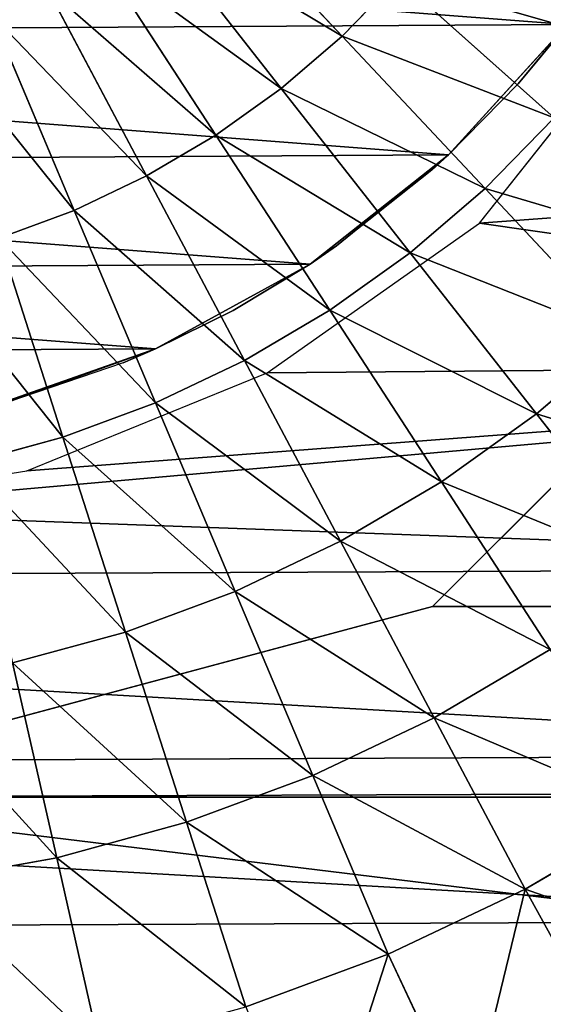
# Model space of a CAD drawing. Extents: x 0 to 602, y -131 to 3.
# Tile 58 of 167: x 261.464 to 262.2, y -9.344 to -7.96. Entities that reach past the tile are written whole.
import ezdxf

# ---------------------------------------------------------------- set-up
doc = ezdxf.new("R2010")
doc.units = 0
doc.header["$LTSCALE"] = 25.4
doc.layers.get('0').update_dxf_attribs({"color": 13, "linetype": 'CONTINUOUS'})

# ---------------------------------------------------------------- blocks, each defined once
blk = doc.blocks.new('PICASSO-LED-8131_STL')
at = {"color": 0}
for p, q in [((122.9354, 342.6709, 57.9276), (122.6675, 343.6709, 57.9276)), ((122.6675, 343.6709, 57.1276), (122.9354, 342.6709, 57.1276)), ((122.9354, 342.6709, 57.9276), (122.6675, 343.6709, 57.9276)), ((122.6675, 343.6709, 57.1276), (122.9354, 342.6709, 57.1276)), ((123.069, 343.6013, 57.9121), (123.1263, 343.2411, 57.9121)), ((122.5487, 343.3852, 59.832), (122.5823, 343.1991, 59.832)), ((122.5487, 343.3852, 59.832), (122.5823, 343.1991, 59.832)), ((123.1368, 343.3246, 60.0594), (123.1734, 343.1906, 60.0594)), ((123.1368, 343.3246, 60.0594), (123.1734, 343.1906, 60.0594)), ((123.2156, 343.2941, 51.9121), (123.2974, 343.0602, 51.9121)), ((123.2156, 343.2941, 51.9121), (123.2974, 343.0602, 51.9121)), ((123.4922, 343.1747, 60.1466), (123.7672, 343.2908, 60.2157)), ((123.4922, 343.1747, 60.1466), (123.7672, 343.2908, 60.2157)), ((123.1734, 343.1906, 60.0594), (123.453, 343.2805, 60.1466)), ((123.1734, 343.1906, 60.0594), (123.453, 343.2805, 60.1466)), ((123.453, 343.2805, 60.1466), (123.4922, 343.1747, 60.1466)), ((123.453, 343.2805, 60.1466), (123.4922, 343.1747, 60.1466)), ((122.8561, 343.2611, 59.9544), (122.5823, 343.1991, 59.832)), ((122.8561, 343.2611, 59.9544), (122.5823, 343.1991, 59.832)), ((122.8561, 343.2611, 59.9544), (122.8995, 343.1026, 59.9544)), ((122.8561, 343.2611, 59.9544), (122.8995, 343.1026, 59.9544)), ((123.278, 343.1059, 57.8121), (123.2226, 343.2679, 57.8121)), ((123.2226, 343.2679, 57.8121), (123.2974, 343.0602, 51.9121)), ((123.2226, 343.2679, 57.8121), (123.2974, 343.0602, 51.9121)), ((123.1263, 343.2411, 57.9121), (123.2637, 342.9032, 57.9121)), ((123.5407, 343.0728, 60.1466), (123.8043, 343.2127, 60.2157)), ((123.5407, 343.0728, 60.1466), (123.8043, 343.2127, 60.2157)), ((122.5823, 343.1991, 59.832), (122.3162, 343.1389, 59.6926)), ((122.5823, 343.1991, 59.832), (122.3162, 343.1389, 59.6926)), ((122.5823, 343.1991, 59.832), (122.6321, 343.0167, 59.832)), ((122.5823, 343.1991, 59.832), (122.6321, 343.0167, 59.832)), ((123.1734, 343.1906, 60.0594), (122.8995, 343.1026, 59.9544)), ((123.1734, 343.1906, 60.0594), (122.8995, 343.1026, 59.9544)), ((123.1734, 343.1906, 60.0594), (123.2217, 343.0605, 60.0594)), ((123.1734, 343.1906, 60.0594), (123.2217, 343.0605, 60.0594)), ((123.2217, 343.0605, 60.0594), (123.4922, 343.1747, 60.1466)), ((123.2217, 343.0605, 60.0594), (123.4922, 343.1747, 60.1466)), ((123.4922, 343.1747, 60.1466), (123.5407, 343.0728, 60.1466)), ((123.4922, 343.1747, 60.1466), (123.5407, 343.0728, 60.1466)), ((123.598, 342.9755, 60.1466), (123.8482, 343.1382, 60.2157)), ((123.598, 342.9755, 60.1466), (123.8482, 343.1382, 60.2157)), ((122.8995, 343.1026, 59.9544), (122.6321, 343.0167, 59.832)), ((122.8995, 343.1026, 59.9544), (122.6321, 343.0167, 59.832)), ((122.8995, 343.1026, 59.9544), (122.9566, 342.9485, 59.9544)), ((122.8995, 343.1026, 59.9544), (122.9566, 342.9485, 59.9544)), ((123.2974, 343.0602, 57.8121), (123.278, 343.1059, 57.8121)), ((123.278, 343.1059, 57.8121), (123.2974, 343.0602, 51.9121)), ((123.278, 343.1059, 57.8121), (123.2974, 343.0602, 51.9121)), ((123.2813, 342.9351, 60.0594), (123.5407, 343.0728, 60.1466)), ((123.2813, 342.9351, 60.0594), (123.5407, 343.0728, 60.1466)), ((123.5407, 343.0728, 60.1466), (123.598, 342.9755, 60.1466)), ((123.5407, 343.0728, 60.1466), (123.598, 342.9755, 60.1466)), ((123.6636, 342.8837, 60.1466), (123.8985, 343.0679, 60.2157)), ((123.6636, 342.8837, 60.1466), (123.8985, 343.0679, 60.2157)), ((123.2217, 343.0605, 60.0594), (122.9566, 342.9485, 59.9544)), ((123.2217, 343.0605, 60.0594), (122.9566, 342.9485, 59.9544)), ((123.2217, 343.0605, 60.0594), (123.2813, 342.9351, 60.0594)), ((123.2217, 343.0605, 60.0594), (123.2813, 342.9351, 60.0594)), ((123.2974, 343.0602, 57.8121), (123.2974, 343.0602, 51.9121)), ((123.2974, 343.0602, 51.9121), (123.3515, 342.9511, 57.8121)), ((123.3515, 342.9511, 57.8121), (123.2974, 343.0602, 57.8121)), ((123.2974, 343.0602, 51.9121), (123.3515, 342.9511, 57.8121)), ((123.2974, 343.0602, 51.9121), (123.4166, 342.843, 51.9121)), ((123.2974, 343.0602, 57.8121), (123.2974, 343.0602, 51.9121)), ((123.2974, 343.0602, 51.9121), (123.4166, 342.843, 51.9121)), ((122.6321, 343.0167, 59.832), (122.3725, 342.9332, 59.6926)), ((122.6321, 343.0167, 59.832), (122.3725, 342.9332, 59.6926)), ((122.6321, 343.0167, 59.832), (122.6979, 342.8393, 59.832)), ((122.6321, 343.0167, 59.832), (122.6979, 342.8393, 59.832)), ((123.7371, 342.7981, 60.1466), (123.9548, 343.0023, 60.2157)), ((123.7371, 342.7981, 60.1466), (123.9548, 343.0023, 60.2157)), ((123.3518, 342.8155, 60.0594), (123.598, 342.9755, 60.1466)), ((123.3518, 342.8155, 60.0594), (123.598, 342.9755, 60.1466)), ((123.598, 342.9755, 60.1466), (123.6636, 342.8837, 60.1466)), ((123.598, 342.9755, 60.1466), (123.6636, 342.8837, 60.1466)), ((122.9566, 342.9485, 59.9544), (122.6979, 342.8393, 59.832)), ((122.9566, 342.9485, 59.9544), (122.6979, 342.8393, 59.832)), ((122.9566, 342.9485, 59.9544), (123.0271, 342.8002, 59.9544)), ((122.9566, 342.9485, 59.9544), (123.0271, 342.8002, 59.9544)), ((123.4166, 342.843, 51.9121), (123.3515, 342.9511, 57.8121)), ((123.4166, 342.843, 51.9121), (123.3515, 342.9511, 57.8121)), ((123.4166, 342.843, 57.8121), (123.3515, 342.9511, 57.8121)), ((122.3725, 342.9332, 59.6926), (122.4466, 342.7332, 59.6926)), ((122.3725, 342.9332, 59.6926), (122.4466, 342.7332, 59.6926)), ((123.2813, 342.9351, 60.0594), (123.0271, 342.8002, 59.9544)), ((123.2813, 342.9351, 60.0594), (123.0271, 342.8002, 59.9544)), ((123.2813, 342.9351, 60.0594), (123.3518, 342.8155, 60.0594)), ((123.2813, 342.9351, 60.0594), (123.3518, 342.8155, 60.0594)), ((123.2637, 342.9032, 57.9121), (123.4741, 342.6052, 57.9121)), ((123.4325, 342.7025, 60.0594), (123.6636, 342.8837, 60.1466)), ((123.4325, 342.7025, 60.0594), (123.6636, 342.8837, 60.1466)), ((123.6636, 342.8837, 60.1466), (123.7371, 342.7981, 60.1466)), ((123.6636, 342.8837, 60.1466), (123.7371, 342.7981, 60.1466)), ((122.1266, 342.8363, 59.5367), (122.4466, 342.7332, 59.6926)), ((122.1266, 342.8363, 59.5367), (122.4466, 342.7332, 59.6926)), ((122.6979, 342.8393, 59.832), (122.4466, 342.7332, 59.6926)), ((122.6979, 342.8393, 59.832), (122.4466, 342.7332, 59.6926)), ((122.6979, 342.8393, 59.832), (122.7791, 342.6685, 59.832)), ((122.6979, 342.8393, 59.832), (122.7791, 342.6685, 59.832)), ((123.4421, 342.8058, 57.8121), (123.4166, 342.843, 51.9121)), ((123.4166, 342.843, 51.9121), (123.57, 342.6485, 51.9121)), ((123.4166, 342.843, 51.9121), (123.4166, 342.843, 57.8121)), ((123.4166, 342.843, 51.9121), (123.4166, 342.843, 57.8121)), ((123.4421, 342.8058, 57.8121), (123.4166, 342.843, 51.9121)), ((123.4421, 342.8058, 57.8121), (123.4166, 342.843, 57.8121)), ((123.4166, 342.843, 51.9121), (123.57, 342.6485, 51.9121)), ((123.3518, 342.8155, 60.0594), (123.1105, 342.6586, 59.9544)), ((123.3518, 342.8155, 60.0594), (123.1105, 342.6586, 59.9544)), ((123.3518, 342.8155, 60.0594), (123.4325, 342.7025, 60.0594)), ((123.3518, 342.8155, 60.0594), (123.4325, 342.7025, 60.0594)), ((123.5487, 342.6718, 57.8121), (123.4421, 342.8058, 57.8121)), ((123.4421, 342.8058, 57.8121), (123.57, 342.6485, 51.9121)), ((123.4421, 342.8058, 57.8121), (123.57, 342.6485, 51.9121)), ((123.0271, 342.8002, 59.9544), (122.7791, 342.6685, 59.832)), ((123.0271, 342.8002, 59.9544), (122.7791, 342.6685, 59.832)), ((123.0271, 342.8002, 59.9544), (123.1105, 342.6586, 59.9544)), ((123.0271, 342.8002, 59.9544), (123.1105, 342.6586, 59.9544)), ((123.5229, 342.5972, 60.0594), (123.7371, 342.7981, 60.1466)), ((123.5229, 342.5972, 60.0594), (123.7371, 342.7981, 60.1466)), ((123.7371, 342.7981, 60.1466), (123.8179, 342.7193, 60.1466)), ((123.7371, 342.7981, 60.1466), (123.8179, 342.7193, 60.1466)), ((122.2078, 342.6209, 59.5367), (122.4466, 342.7332, 59.6926)), ((122.2078, 342.6209, 59.5367), (122.4466, 342.7332, 59.6926)), ((122.4466, 342.7332, 59.6926), (122.5382, 342.5406, 59.6926)), ((122.4466, 342.7332, 59.6926), (122.5382, 342.5406, 59.6926)), ((123.6223, 342.5002, 60.0594), (123.8179, 342.7193, 60.1466)), ((123.6223, 342.5002, 60.0594), (123.8179, 342.7193, 60.1466)), ((123.4325, 342.7025, 60.0594), (123.2061, 342.525, 59.9544)), ((123.4325, 342.7025, 60.0594), (123.2061, 342.525, 59.9544)), ((123.4325, 342.7025, 60.0594), (123.5229, 342.5972, 60.0594)), ((123.4325, 342.7025, 60.0594), (123.5229, 342.5972, 60.0594)), ((122.7791, 342.6685, 59.832), (122.5382, 342.5406, 59.6926)), ((122.7791, 342.6685, 59.832), (122.5382, 342.5406, 59.6926)), ((122.7791, 342.6685, 59.832), (122.8751, 342.5056, 59.832)), ((122.7791, 342.6685, 59.832), (122.8751, 342.5056, 59.832)), ((123.6675, 341.9389, 57.9276), (122.9354, 342.6709, 57.9276)), ((122.9354, 342.6709, 57.1276), (123.6675, 341.9389, 57.1276)), ((122.9354, 342.6709, 57.9276), (122.9354, 342.6709, 57.1276)), ((122.9354, 342.6709, 57.9276), (122.9354, 342.6709, 57.1276)), ((123.6675, 341.9389, 57.9276), (122.9354, 342.6709, 57.9276)), ((122.9354, 342.6709, 57.1276), (123.6675, 341.9389, 57.1276)), ((123.57, 342.6485, 57.8121), (123.5487, 342.6718, 57.8121)), ((123.5487, 342.6718, 57.8121), (123.57, 342.6485, 51.9121)), ((123.5487, 342.6718, 57.8121), (123.57, 342.6485, 51.9121)), ((123.1105, 342.6586, 59.9544), (122.8751, 342.5056, 59.832)), ((123.1105, 342.6586, 59.9544), (122.8751, 342.5056, 59.832)), ((123.1105, 342.6586, 59.9544), (123.2061, 342.525, 59.9544)), ((123.1105, 342.6586, 59.9544), (123.2061, 342.525, 59.9544)), ((123.57, 342.6485, 57.8121), (123.57, 342.6485, 51.9121)), ((123.57, 342.6485, 51.9121), (123.6699, 342.5508, 57.8121)), ((123.6699, 342.5508, 57.8121), (123.57, 342.6485, 57.8121)), ((123.57, 342.6485, 51.9121), (123.6699, 342.5508, 57.8121)), ((123.57, 342.6485, 51.9121), (123.7532, 342.4818, 51.9121)), ((123.57, 342.6485, 57.8121), (123.57, 342.6485, 51.9121)), ((123.57, 342.6485, 51.9121), (123.7532, 342.4818, 51.9121)), ((122.2078, 342.6209, 59.5367), (122.5382, 342.5406, 59.6926)), ((122.2078, 342.6209, 59.5367), (122.5382, 342.5406, 59.6926)), ((123.5229, 342.5972, 60.0594), (123.3131, 342.4003, 59.9544)), ((123.5229, 342.5972, 60.0594), (123.3131, 342.4003, 59.9544)), ((123.4741, 342.6052, 57.9121), (123.9016, 342.2661, 57.9121)), ((123.5229, 342.5972, 60.0594), (123.6223, 342.5002, 60.0594)), ((123.5229, 342.5972, 60.0594), (123.6223, 342.5002, 60.0594)), ((122.3072, 342.4134, 59.5367), (122.5382, 342.5406, 59.6926)), ((122.3072, 342.4134, 59.5367), (122.5382, 342.5406, 59.6926)), ((122.5382, 342.5406, 59.6926), (122.6464, 342.3568, 59.6926)), ((122.5382, 342.5406, 59.6926), (122.6464, 342.3568, 59.6926)), ((123.7532, 342.4818, 51.9121), (123.6699, 342.5508, 57.8121)), ((123.7532, 342.4818, 51.9121), (123.6699, 342.5508, 57.8121)), ((123.7532, 342.4818, 57.8121), (123.6699, 342.5508, 57.8121)), ((123.2061, 342.525, 59.9544), (122.9851, 342.3517, 59.832)), ((123.2061, 342.525, 59.9544), (122.9851, 342.3517, 59.832)), ((123.2061, 342.525, 59.9544), (123.3131, 342.4003, 59.9544)), ((123.2061, 342.525, 59.9544), (123.3131, 342.4003, 59.9544))]:
    blk.add_line(p, q, dxfattribs=at)
mesh = blk.add_polyface(dxfattribs=at)
corners = [(109.6675, 236.1709, 57.9276), (122.6675, 263.6709, 57.9276), (109.6675, 371.1709, 57.9276), (122.9354, 262.6709, 57.9276), (134.6675, 236.1709, 57.9276), (123.6675, 261.9389, 57.9276), (124.6675, 261.6709, 57.9276), (125.6675, 261.9389, 57.9276), (126.3995, 262.6709, 57.9276), (126.6675, 263.6709, 57.9276), (126.6675, 343.6709, 57.9276), (122.9354, 344.6709, 57.9276), (134.6675, 371.1709, 57.9276), (122.6675, 343.6709, 57.9276), (123.6675, 345.403, 57.9276), (124.6675, 345.6709, 57.9276), (125.6675, 345.403, 57.9276), (126.3995, 344.6709, 57.9276), (122.9354, 264.6709, 57.9276), (122.9354, 342.6709, 57.9276), (123.6675, 341.9389, 57.9276), (123.6675, 265.403, 57.9276), (124.6675, 341.6709, 57.9276), (124.6675, 265.6709, 57.9276), (125.6675, 341.9389, 57.9276), (125.6675, 265.403, 57.9276), (126.3995, 342.6709, 57.9276), (126.3995, 264.6709, 57.9276)]
mesh.append_faces([[corners[k] for k in face] for face in [(0, 1, 2), (1, 0, 3), (3, 4, 5), (5, 4, 6), (6, 4, 7), (7, 4, 8), (8, 4, 9), (2, 11, 12), (11, 2, 13), (12, 10, 4), (18, 13, 1), (13, 18, 19), (19, 18, 20), (20, 21, 22), (22, 23, 24), (24, 25, 26), (26, 9, 10)]], dxfattribs={"vtx0": -1, "vtx1": -1, "color": 0})
mesh.append_faces([[corners[k] for k in face] for face in [(9, 4, 10), (13, 2, 1)]], dxfattribs={"vtx0": -1, "vtx1": -1, "vtx2": -1, "color": 0})
mesh.append_faces([[corners[k] for k in face] for face in [(3, 0, 4), (12, 11, 14), (12, 14, 15), (12, 15, 16), (12, 16, 17), (12, 17, 10), (20, 18, 21), (22, 21, 23), (24, 23, 25), (26, 25, 27), (26, 27, 9)]], dxfattribs={"vtx0": -1, "vtx2": -1, "color": 0})
mesh = blk.add_polyface(dxfattribs=at)
corners = [(134.6675, 371.1709, 0.9276), (109.6675, 236.1709, 0.9276), (109.6675, 371.1709, 0.9276), (134.6675, 236.1709, 0.9276)]
mesh.append_faces([[corners[k] for k in face] for face in [(0, 1, 2), (1, 0, 3)]], dxfattribs={"vtx0": -1, "color": 0})
mesh = blk.add_polyface(dxfattribs=at)
corners = [(109.6675, 370.3709, 57.1276), (122.6675, 343.6709, 57.1276), (109.6675, 236.9709, 57.1276), (122.9354, 344.6709, 57.1276), (134.6675, 370.3709, 57.1276), (123.6675, 345.403, 57.1276), (124.6675, 345.6709, 57.1276), (125.6675, 345.403, 57.1276), (126.3995, 344.6709, 57.1276), (126.6675, 343.6709, 57.1276), (126.6675, 263.6709, 57.1276), (122.9354, 262.6709, 57.1276), (134.6675, 236.9709, 57.1276), (122.6675, 263.6709, 57.1276), (123.6675, 261.9389, 57.1276), (124.6675, 261.6709, 57.1276), (125.6675, 261.9389, 57.1276), (126.3995, 262.6709, 57.1276), (122.9354, 342.6709, 57.1276), (122.9354, 264.6709, 57.1276), (123.6675, 341.9389, 57.1276), (123.6675, 265.403, 57.1276), (124.6675, 341.6709, 57.1276), (124.6675, 265.6709, 57.1276), (125.6675, 341.9389, 57.1276), (125.6675, 265.403, 57.1276), (126.3995, 342.6709, 57.1276), (126.3995, 264.6709, 57.1276)]
mesh.append_faces([[corners[k] for k in face] for face in [(0, 1, 2), (1, 0, 3), (3, 4, 5), (5, 4, 6), (6, 4, 7), (7, 4, 8), (8, 4, 9), (2, 11, 12), (11, 2, 13), (12, 10, 4), (18, 13, 1), (13, 18, 19), (19, 20, 21), (21, 22, 23), (23, 24, 25), (25, 26, 27), (27, 9, 10)]], dxfattribs={"vtx0": -1, "vtx1": -1, "color": 0})
mesh.append_faces([[corners[k] for k in face] for face in [(9, 4, 10), (13, 2, 1)]], dxfattribs={"vtx0": -1, "vtx1": -1, "vtx2": -1, "color": 0})
mesh.append_faces([[corners[k] for k in face] for face in [(3, 0, 4), (12, 11, 14), (12, 14, 15), (12, 15, 16), (12, 16, 17), (12, 17, 10), (19, 18, 20), (21, 20, 22), (23, 22, 24), (25, 24, 26), (27, 26, 9)]], dxfattribs={"vtx0": -1, "vtx2": -1, "color": 0})
mesh = blk.add_polyface(dxfattribs=at)
corners = [(134.6675, 236.9709, 1.7276), (109.6675, 370.3709, 1.7276), (109.6675, 236.9709, 1.7276), (134.6675, 370.3709, 1.7276)]
mesh.append_faces([[corners[k] for k in face] for face in [(0, 1, 2), (1, 0, 3)]], dxfattribs={"vtx0": -1, "color": 0})
mesh = blk.add_polyface(dxfattribs=at)
corners = [(121.913, 344.1735, 57.9121), (121.8736, 343.4865, 57.9121), (121.8721, 343.8312, 57.9121), (121.9174, 343.1445, 57.9121), (121.9956, 344.5082, 57.9121), (122.0029, 342.8106, 57.9121), (122.1188, 344.8302, 57.9121), (122.1289, 342.4897, 57.9121), (122.2805, 345.1346, 57.9121), (122.2933, 342.1866, 57.9121), (122.4785, 345.4169, 57.9121), (122.4937, 341.9061, 57.9121), (122.7096, 345.6726, 57.9121), (122.727, 341.6524, 57.9121), (122.9705, 345.8981, 57.9121), (122.9898, 341.4292, 57.9121), (123.069, 343.6013, 57.9121), (123.0948, 343.9652, 57.9121), (123.257, 346.0897, 57.9121), (123.2851, 344.4766, 57.9121), (123.565, 346.2447, 57.9121), (123.6363, 344.8943, 57.9121), (123.8896, 346.3607, 57.9121), (124.1073, 345.1696, 57.9121), (124.226, 346.4359, 57.9121), (124.6436, 345.2708, 57.9121), (124.5692, 346.4692, 57.9121), (124.9138, 346.4601, 57.9121), (125.1826, 345.1858, 57.9121), (125.2547, 346.4087, 57.9121), (125.6617, 344.9246, 57.9121), (125.5867, 346.3157, 57.9121), (125.9047, 346.1827, 57.9121), (126.0251, 344.5175, 57.9121), (126.204, 346.0117, 57.9121), (126.2307, 344.0121, 57.9121), (126.48, 345.8051, 57.9121), (126.2544, 343.4669, 57.9121), (123.278, 341.24, 57.9121), (123.1263, 343.2411, 57.9121), (123.2637, 342.9032, 57.9121), (123.4741, 342.6052, 57.9121), (123.5872, 341.0877, 57.9121), (123.9016, 342.2661, 57.9121), (123.9129, 340.9745, 57.9121), (124.4183, 342.0905, 57.9121), (124.25, 340.9022, 57.9121), (124.5934, 340.8719, 57.9121), (124.7827, 342.0751, 57.9121), (124.9379, 340.884, 57.9121), (125.3123, 342.2066, 57.9121), (125.2783, 340.9384, 57.9121), (125.6095, 341.0341, 57.9121), (125.475, 342.2896, 57.9121), (125.8922, 342.6414, 57.9121), (125.9264, 341.1699, 57.9121), (126.167, 343.1128, 57.9121), (126.2242, 341.3435, 57.9121), (126.4984, 341.5525, 57.9121), (126.7285, 345.5662, 57.9121), (126.7448, 341.7935, 57.9121), (126.9458, 345.2986, 57.9121), (126.9598, 342.063, 57.9121), (127.1286, 345.0062, 57.9121), (127.14, 342.3569, 57.9121), (127.274, 344.6937, 57.9121), (127.2828, 342.6707, 57.9121), (127.3799, 344.3656, 57.9121), (127.3858, 342.9997, 57.9121), (127.4448, 344.027, 57.9121), (127.4477, 343.3388, 57.9121), (127.4675, 343.683, 57.9121)]
mesh.append_faces([[corners[k] for k in face] for face in [(0, 1, 2), (70, 69, 71)]], dxfattribs={"vtx0": -1, "color": 0})
mesh.append_faces([[corners[k] for k in face] for face in [(1, 0, 3), (3, 4, 5), (5, 6, 7), (7, 8, 9), (9, 10, 11), (11, 12, 13), (13, 14, 15), (16, 14, 17), (17, 18, 19), (19, 20, 21), (21, 22, 23), (23, 24, 25), (25, 27, 28), (28, 29, 30), (30, 32, 33), (33, 34, 35), (35, 36, 37), (38, 41, 42), (42, 43, 44), (44, 45, 46), (46, 45, 47), (47, 48, 49), (49, 50, 51), (51, 50, 52), (52, 54, 55), (55, 56, 57), (57, 37, 58), (58, 59, 60), (60, 61, 62), (62, 63, 64), (64, 65, 66), (66, 67, 68), (68, 69, 70)]], dxfattribs={"vtx0": -1, "vtx1": -1, "color": 0})
mesh.append_faces([[corners[k] for k in face] for face in [(15, 14, 16), (58, 37, 36)]], dxfattribs={"vtx0": -1, "vtx1": -1, "vtx2": -1, "color": 0})
mesh.append_faces([[corners[k] for k in face] for face in [(3, 0, 4), (5, 4, 6), (7, 6, 8), (9, 8, 10), (11, 10, 12), (13, 12, 14), (17, 14, 18), (19, 18, 20), (21, 20, 22), (23, 22, 24), (25, 24, 26), (25, 26, 27), (28, 27, 29), (30, 29, 31), (30, 31, 32), (33, 32, 34), (35, 34, 36), (16, 38, 15), (38, 16, 39), (38, 39, 40), (38, 40, 41), (42, 41, 43), (44, 43, 45), (47, 45, 48), (49, 48, 50), (52, 50, 53), (52, 53, 54), (55, 54, 56), (57, 56, 37), (58, 36, 59), (60, 59, 61), (62, 61, 63), (64, 63, 65), (66, 65, 67), (68, 67, 69)]], dxfattribs={"vtx0": -1, "vtx2": -1, "color": 0})
mesh = blk.add_polyface(dxfattribs=at)
corners = [(123.2112, 344.0305, 51.9121), (123.1734, 343.5382, 51.9121), (123.1719, 343.7859, 51.9121), (123.2156, 343.2941, 51.9121), (123.2903, 344.2653, 51.9121), (123.2974, 343.0602, 51.9121), (123.4069, 344.4839, 51.9121), (123.4166, 342.843, 51.9121), (123.5579, 344.6803, 51.9121), (123.57, 342.6485, 51.9121), (123.7392, 344.8492, 51.9121), (123.7532, 342.4818, 51.9121), (123.9457, 344.9859, 51.9121), (123.9614, 342.3475, 51.9121), (124.172, 345.0867, 51.9121), (124.1889, 342.2493, 51.9121), (124.4118, 345.149, 51.9121), (124.4294, 342.1899, 51.9121), (124.6586, 345.1709, 51.9121), (124.6764, 342.171, 51.9121), (124.9056, 345.1519, 51.9121), (124.9232, 342.1929, 51.9121), (125.1461, 345.0925, 51.9121), (125.163, 342.2551, 51.9121), (125.3736, 344.9944, 51.9121), (125.3892, 342.356, 51.9121), (125.5818, 344.8601, 51.9121), (125.5958, 342.4927, 51.9121), (125.765, 344.6934, 51.9121), (125.7771, 342.6616, 51.9121), (125.9183, 344.4988, 51.9121), (125.9281, 342.858, 51.9121), (126.0375, 344.2816, 51.9121), (126.0447, 343.0765, 51.9121), (126.1194, 344.0478, 51.9121), (126.1237, 343.3113, 51.9121), (126.1616, 343.8037, 51.9121), (126.1631, 343.5559, 51.9121)]
mesh.append_faces([[corners[k] for k in face] for face in [(0, 1, 2), (35, 36, 37)]], dxfattribs={"vtx0": -1, "color": 0})
mesh.append_faces([[corners[k] for k in face] for face in [(1, 0, 3), (3, 4, 5), (5, 6, 7), (7, 8, 9), (9, 10, 11), (11, 12, 13), (13, 14, 15), (15, 16, 17), (17, 18, 19), (19, 20, 21), (21, 22, 23), (23, 24, 25), (25, 26, 27), (27, 28, 29), (29, 30, 31), (31, 32, 33), (33, 34, 35)]], dxfattribs={"vtx0": -1, "vtx1": -1, "color": 0})
mesh.append_faces([[corners[k] for k in face] for face in [(3, 0, 4), (5, 4, 6), (7, 6, 8), (9, 8, 10), (11, 10, 12), (13, 12, 14), (15, 14, 16), (17, 16, 18), (19, 18, 20), (21, 20, 22), (23, 22, 24), (25, 24, 26), (27, 26, 28), (29, 28, 30), (31, 30, 32), (33, 32, 34), (35, 34, 36)]], dxfattribs={"vtx0": -1, "vtx2": -1, "color": 0})
mesh = blk.add_polyface(dxfattribs=at)
corners = [(122.6675, 343.6709, 57.1276), (122.9354, 342.6709, 57.9276), (122.9354, 342.6709, 57.1276), (122.6675, 343.6709, 57.9276)]
mesh.append_faces([[corners[k] for k in face] for face in [(0, 1, 2), (1, 0, 3)]], dxfattribs={"vtx0": -1, "color": 0})
mesh = blk.add_polyface(dxfattribs=at)
corners = [(122.5823, 343.1991, 59.832), (122.827, 343.4228, 59.9544), (122.5487, 343.3852, 59.832), (122.8561, 343.2611, 59.9544)]
mesh.append_faces([[corners[k] for k in face] for face in [(0, 1, 2), (1, 0, 3)]], dxfattribs={"vtx0": -1, "color": 0})
mesh = blk.add_polyface(dxfattribs=at)
corners = [(122.3162, 343.1389, 59.6926), (122.5487, 343.3852, 59.832), (122.2784, 343.3488, 59.6926), (122.5823, 343.1991, 59.832)]
mesh.append_faces([[corners[k] for k in face] for face in [(0, 1, 2), (1, 0, 3)]], dxfattribs={"vtx0": -1, "color": 0})
mesh = blk.add_polyface(dxfattribs=at)
corners = [(123.1734, 343.1906, 60.0594), (123.4232, 343.3894, 60.1466), (123.1368, 343.3246, 60.0594), (123.453, 343.2805, 60.1466)]
mesh.append_faces([[corners[k] for k in face] for face in [(0, 1, 2), (1, 0, 3)]], dxfattribs={"vtx0": -1, "color": 0})
mesh = blk.add_polyface(dxfattribs=at)
corners = [(123.4922, 343.1747, 60.1466), (123.7371, 343.3719, 60.2157), (123.453, 343.2805, 60.1466), (123.7672, 343.2908, 60.2157)]
mesh.append_faces([[corners[k] for k in face] for face in [(0, 1, 2), (1, 0, 3)]], dxfattribs={"vtx0": -1, "color": 0})
mesh = blk.add_polyface(dxfattribs=at)
corners = [(122.8995, 343.1026, 59.9544), (123.1368, 343.3246, 60.0594), (122.8561, 343.2611, 59.9544), (123.1734, 343.1906, 60.0594)]
mesh.append_faces([[corners[k] for k in face] for face in [(0, 1, 2), (1, 0, 3)]], dxfattribs={"vtx0": -1, "color": 0})
mesh = blk.add_polyface(dxfattribs=at)
corners = [(123.2156, 343.2941, 51.9121), (123.2974, 343.0602, 51.9121), (123.2226, 343.2679, 57.8121)]
mesh.append_faces([[corners[k] for k in face] for face in [(0, 1, 2)]], dxfattribs={"color": 0})
mesh = blk.add_polyface(dxfattribs=at)
corners = [(123.5407, 343.0728, 60.1466), (123.7672, 343.2908, 60.2157), (123.4922, 343.1747, 60.1466), (123.8043, 343.2127, 60.2157)]
mesh.append_faces([[corners[k] for k in face] for face in [(0, 1, 2), (1, 0, 3)]], dxfattribs={"vtx0": -1, "color": 0})
mesh = blk.add_polyface(dxfattribs=at)
corners = [(123.2217, 343.0605, 60.0594), (123.453, 343.2805, 60.1466), (123.1734, 343.1906, 60.0594), (123.4922, 343.1747, 60.1466)]
mesh.append_faces([[corners[k] for k in face] for face in [(0, 1, 2), (1, 0, 3)]], dxfattribs={"vtx0": -1, "color": 0})
mesh = blk.add_polyface(dxfattribs=at)
corners = [(122.6321, 343.0167, 59.832), (122.8561, 343.2611, 59.9544), (122.5823, 343.1991, 59.832), (122.8995, 343.1026, 59.9544)]
mesh.append_faces([[corners[k] for k in face] for face in [(0, 1, 2), (1, 0, 3)]], dxfattribs={"vtx0": -1, "color": 0})
mesh = blk.add_polyface(dxfattribs=at)
corners = [(123.2226, 343.2679, 57.8121), (123.2974, 343.0602, 51.9121), (123.278, 343.1059, 57.8121)]
mesh.append_faces([[corners[k] for k in face] for face in [(0, 1, 2)]], dxfattribs={"color": 0})
mesh = blk.add_polyface(dxfattribs=at)
corners = [(123.598, 342.9755, 60.1466), (123.8043, 343.2127, 60.2157), (123.5407, 343.0728, 60.1466), (123.8482, 343.1382, 60.2157)]
mesh.append_faces([[corners[k] for k in face] for face in [(0, 1, 2), (1, 0, 3)]], dxfattribs={"vtx0": -1, "color": 0})
mesh = blk.add_polyface(dxfattribs=at)
corners = [(122.3725, 342.9332, 59.6926), (122.5823, 343.1991, 59.832), (122.3162, 343.1389, 59.6926), (122.6321, 343.0167, 59.832)]
mesh.append_faces([[corners[k] for k in face] for face in [(0, 1, 2), (1, 0, 3)]], dxfattribs={"vtx0": -1, "color": 0})
mesh = blk.add_polyface(dxfattribs=at)
corners = [(122.9566, 342.9485, 59.9544), (123.1734, 343.1906, 60.0594), (122.8995, 343.1026, 59.9544), (123.2217, 343.0605, 60.0594)]
mesh.append_faces([[corners[k] for k in face] for face in [(0, 1, 2), (1, 0, 3)]], dxfattribs={"vtx0": -1, "color": 0})
mesh = blk.add_polyface(dxfattribs=at)
corners = [(123.2813, 342.9351, 60.0594), (123.4922, 343.1747, 60.1466), (123.2217, 343.0605, 60.0594), (123.5407, 343.0728, 60.1466)]
mesh.append_faces([[corners[k] for k in face] for face in [(0, 1, 2), (1, 0, 3)]], dxfattribs={"vtx0": -1, "color": 0})
mesh = blk.add_polyface(dxfattribs=at)
corners = [(123.6636, 342.8837, 60.1466), (123.8482, 343.1382, 60.2157), (123.598, 342.9755, 60.1466), (123.8985, 343.0679, 60.2157)]
mesh.append_faces([[corners[k] for k in face] for face in [(0, 1, 2), (1, 0, 3)]], dxfattribs={"vtx0": -1, "color": 0})
mesh = blk.add_polyface(dxfattribs=at)
corners = [(122.6979, 342.8393, 59.832), (122.8995, 343.1026, 59.9544), (122.6321, 343.0167, 59.832), (122.9566, 342.9485, 59.9544)]
mesh.append_faces([[corners[k] for k in face] for face in [(0, 1, 2), (1, 0, 3)]], dxfattribs={"vtx0": -1, "color": 0})
mesh = blk.add_polyface(dxfattribs=at)
corners = [(123.278, 343.1059, 57.8121), (123.2974, 343.0602, 51.9121), (123.2974, 343.0602, 57.8121)]
mesh.append_faces([[corners[k] for k in face] for face in [(0, 1, 2)]], dxfattribs={"color": 0})
mesh = blk.add_polyface(dxfattribs=at)
corners = [(123.3518, 342.8155, 60.0594), (123.5407, 343.0728, 60.1466), (123.2813, 342.9351, 60.0594), (123.598, 342.9755, 60.1466)]
mesh.append_faces([[corners[k] for k in face] for face in [(0, 1, 2), (1, 0, 3)]], dxfattribs={"vtx0": -1, "color": 0})
mesh = blk.add_polyface(dxfattribs=at)
corners = [(123.7371, 342.7981, 60.1466), (123.8985, 343.0679, 60.2157), (123.6636, 342.8837, 60.1466), (123.9548, 343.0023, 60.2157)]
mesh.append_faces([[corners[k] for k in face] for face in [(0, 1, 2), (1, 0, 3)]], dxfattribs={"vtx0": -1, "color": 0})
mesh = blk.add_polyface(dxfattribs=at)
corners = [(123.0271, 342.8002, 59.9544), (123.2217, 343.0605, 60.0594), (122.9566, 342.9485, 59.9544), (123.2813, 342.9351, 60.0594)]
mesh.append_faces([[corners[k] for k in face] for face in [(0, 1, 2), (1, 0, 3)]], dxfattribs={"vtx0": -1, "color": 0})
mesh = blk.add_polyface(dxfattribs=at)
corners = [(123.2974, 343.0602, 51.9121), (123.3515, 342.9511, 57.8121), (123.2974, 343.0602, 57.8121)]
mesh.append_faces([[corners[k] for k in face] for face in [(0, 1, 2)]], dxfattribs={"color": 0})
mesh = blk.add_polyface(dxfattribs=at)
corners = [(123.2974, 343.0602, 51.9121), (123.4166, 342.843, 51.9121), (123.3515, 342.9511, 57.8121)]
mesh.append_faces([[corners[k] for k in face] for face in [(0, 1, 2)]], dxfattribs={"color": 0})
mesh = blk.add_polyface(dxfattribs=at)
corners = [(122.4466, 342.7332, 59.6926), (122.6321, 343.0167, 59.832), (122.3725, 342.9332, 59.6926), (122.6979, 342.8393, 59.832)]
mesh.append_faces([[corners[k] for k in face] for face in [(0, 1, 2), (1, 0, 3)]], dxfattribs={"vtx0": -1, "color": 0})
mesh = blk.add_polyface(dxfattribs=at)
corners = [(123.8179, 342.7193, 60.1466), (123.9548, 343.0023, 60.2157), (123.7371, 342.7981, 60.1466), (124.0166, 342.9419, 60.2157)]
mesh.append_faces([[corners[k] for k in face] for face in [(0, 1, 2), (1, 0, 3)]], dxfattribs={"vtx0": -1, "color": 0})
mesh = blk.add_polyface(dxfattribs=at)
corners = [(123.4325, 342.7025, 60.0594), (123.598, 342.9755, 60.1466), (123.3518, 342.8155, 60.0594), (123.6636, 342.8837, 60.1466)]
mesh.append_faces([[corners[k] for k in face] for face in [(0, 1, 2), (1, 0, 3)]], dxfattribs={"vtx0": -1, "color": 0})
mesh = blk.add_polyface(dxfattribs=at)
corners = [(122.7791, 342.6685, 59.832), (122.9566, 342.9485, 59.9544), (122.6979, 342.8393, 59.832), (123.0271, 342.8002, 59.9544)]
mesh.append_faces([[corners[k] for k in face] for face in [(0, 1, 2), (1, 0, 3)]], dxfattribs={"vtx0": -1, "color": 0})
mesh = blk.add_polyface(dxfattribs=at)
corners = [(123.3515, 342.9511, 57.8121), (123.4166, 342.843, 51.9121), (123.4166, 342.843, 57.8121)]
mesh.append_faces([[corners[k] for k in face] for face in [(0, 1, 2)]], dxfattribs={"color": 0})
mesh = blk.add_polyface(dxfattribs=at)
corners = [(122.4466, 342.7332, 59.6926), (122.3725, 342.9332, 59.6926), (122.1266, 342.8363, 59.5367)]
mesh.append_faces([[corners[k] for k in face] for face in [(0, 1, 2)]], dxfattribs={"color": 0})
mesh = blk.add_polyface(dxfattribs=at)
corners = [(123.1105, 342.6586, 59.9544), (123.2813, 342.9351, 60.0594), (123.0271, 342.8002, 59.9544), (123.3518, 342.8155, 60.0594)]
mesh.append_faces([[corners[k] for k in face] for face in [(0, 1, 2), (1, 0, 3)]], dxfattribs={"vtx0": -1, "color": 0})
mesh = blk.add_polyface(dxfattribs=at)
corners = [(123.5229, 342.5972, 60.0594), (123.6636, 342.8837, 60.1466), (123.4325, 342.7025, 60.0594), (123.7371, 342.7981, 60.1466)]
mesh.append_faces([[corners[k] for k in face] for face in [(0, 1, 2), (1, 0, 3)]], dxfattribs={"vtx0": -1, "color": 0})
mesh = blk.add_polyface(dxfattribs=at)
corners = [(122.4466, 342.7332, 59.6926), (122.1266, 342.8363, 59.5367), (122.2078, 342.6209, 59.5367)]
mesh.append_faces([[corners[k] for k in face] for face in [(0, 1, 2)]], dxfattribs={"color": 0})
mesh = blk.add_polyface(dxfattribs=at)
corners = [(122.5382, 342.5406, 59.6926), (122.6979, 342.8393, 59.832), (122.4466, 342.7332, 59.6926), (122.7791, 342.6685, 59.832)]
mesh.append_faces([[corners[k] for k in face] for face in [(0, 1, 2), (1, 0, 3)]], dxfattribs={"vtx0": -1, "color": 0})
mesh = blk.add_polyface(dxfattribs=at)
corners = [(123.4166, 342.843, 51.9121), (123.57, 342.6485, 51.9121), (123.4421, 342.8058, 57.8121)]
mesh.append_faces([[corners[k] for k in face] for face in [(0, 1, 2)]], dxfattribs={"color": 0})
mesh = blk.add_polyface(dxfattribs=at)
corners = [(123.4166, 342.843, 51.9121), (123.4421, 342.8058, 57.8121), (123.4166, 342.843, 57.8121)]
mesh.append_faces([[corners[k] for k in face] for face in [(0, 1, 2)]], dxfattribs={"color": 0})
mesh = blk.add_polyface(dxfattribs=at)
corners = [(123.2061, 342.525, 59.9544), (123.3518, 342.8155, 60.0594), (123.1105, 342.6586, 59.9544), (123.4325, 342.7025, 60.0594)]
mesh.append_faces([[corners[k] for k in face] for face in [(0, 1, 2), (1, 0, 3)]], dxfattribs={"vtx0": -1, "color": 0})
mesh = blk.add_polyface(dxfattribs=at)
corners = [(123.4421, 342.8058, 57.8121), (123.57, 342.6485, 51.9121), (123.5487, 342.6718, 57.8121)]
mesh.append_faces([[corners[k] for k in face] for face in [(0, 1, 2)]], dxfattribs={"color": 0})
mesh = blk.add_polyface(dxfattribs=at)
corners = [(122.8751, 342.5056, 59.832), (123.0271, 342.8002, 59.9544), (122.7791, 342.6685, 59.832), (123.1105, 342.6586, 59.9544)]
mesh.append_faces([[corners[k] for k in face] for face in [(0, 1, 2), (1, 0, 3)]], dxfattribs={"vtx0": -1, "color": 0})
mesh = blk.add_polyface(dxfattribs=at)
corners = [(123.6223, 342.5002, 60.0594), (123.7371, 342.7981, 60.1466), (123.5229, 342.5972, 60.0594), (123.8179, 342.7193, 60.1466)]
mesh.append_faces([[corners[k] for k in face] for face in [(0, 1, 2), (1, 0, 3)]], dxfattribs={"vtx0": -1, "color": 0})
mesh = blk.add_polyface(dxfattribs=at)
corners = [(122.5382, 342.5406, 59.6926), (122.4466, 342.7332, 59.6926), (122.2078, 342.6209, 59.5367)]
mesh.append_faces([[corners[k] for k in face] for face in [(0, 1, 2)]], dxfattribs={"color": 0})
mesh = blk.add_polyface(dxfattribs=at)
corners = [(123.7299, 342.4124, 60.0594), (123.8179, 342.7193, 60.1466), (123.6223, 342.5002, 60.0594), (123.9053, 342.6479, 60.1466)]
mesh.append_faces([[corners[k] for k in face] for face in [(0, 1, 2), (1, 0, 3)]], dxfattribs={"vtx0": -1, "color": 0})
mesh = blk.add_polyface(dxfattribs=at)
corners = [(123.3131, 342.4003, 59.9544), (123.4325, 342.7025, 60.0594), (123.2061, 342.525, 59.9544), (123.5229, 342.5972, 60.0594)]
mesh.append_faces([[corners[k] for k in face] for face in [(0, 1, 2), (1, 0, 3)]], dxfattribs={"vtx0": -1, "color": 0})
mesh = blk.add_polyface(dxfattribs=at)
corners = [(122.6464, 342.3568, 59.6926), (122.7791, 342.6685, 59.832), (122.5382, 342.5406, 59.6926), (122.8751, 342.5056, 59.832)]
mesh.append_faces([[corners[k] for k in face] for face in [(0, 1, 2), (1, 0, 3)]], dxfattribs={"vtx0": -1, "color": 0})
mesh = blk.add_polyface(dxfattribs=at)
corners = [(122.9354, 342.6709, 57.1276), (123.6675, 341.9389, 57.9276), (123.6675, 341.9389, 57.1276), (122.9354, 342.6709, 57.9276)]
mesh.append_faces([[corners[k] for k in face] for face in [(0, 1, 2), (1, 0, 3)]], dxfattribs={"vtx0": -1, "color": 0})
mesh = blk.add_polyface(dxfattribs=at)
corners = [(123.5487, 342.6718, 57.8121), (123.57, 342.6485, 51.9121), (123.57, 342.6485, 57.8121)]
mesh.append_faces([[corners[k] for k in face] for face in [(0, 1, 2)]], dxfattribs={"color": 0})
mesh = blk.add_polyface(dxfattribs=at)
corners = [(122.9851, 342.3517, 59.832), (123.1105, 342.6586, 59.9544), (122.8751, 342.5056, 59.832), (123.2061, 342.525, 59.9544)]
mesh.append_faces([[corners[k] for k in face] for face in [(0, 1, 2), (1, 0, 3)]], dxfattribs={"vtx0": -1, "color": 0})
mesh = blk.add_polyface(dxfattribs=at)
corners = [(123.57, 342.6485, 57.8121), (123.57, 342.6485, 51.9121), (123.6699, 342.5508, 57.8121)]
mesh.append_faces([[corners[k] for k in face] for face in [(0, 1, 2)]], dxfattribs={"color": 0})
mesh = blk.add_polyface(dxfattribs=at)
corners = [(123.6699, 342.5508, 57.8121), (123.57, 342.6485, 51.9121), (123.7532, 342.4818, 51.9121)]
mesh.append_faces([[corners[k] for k in face] for face in [(0, 1, 2)]], dxfattribs={"color": 0})
mesh = blk.add_polyface(dxfattribs=at)
corners = [(123.8448, 342.3345, 60.0594), (123.9053, 342.6479, 60.1466), (123.7299, 342.4124, 60.0594), (123.9987, 342.5845, 60.1466)]
mesh.append_faces([[corners[k] for k in face] for face in [(0, 1, 2), (1, 0, 3)]], dxfattribs={"vtx0": -1, "color": 0})
mesh = blk.add_polyface(dxfattribs=at)
corners = [(122.5382, 342.5406, 59.6926), (122.2078, 342.6209, 59.5367), (122.3072, 342.4134, 59.5367)]
mesh.append_faces([[corners[k] for k in face] for face in [(0, 1, 2)]], dxfattribs={"color": 0})
mesh = blk.add_polyface(dxfattribs=at)
corners = [(123.4307, 342.2856, 59.9544), (123.5229, 342.5972, 60.0594), (123.3131, 342.4003, 59.9544), (123.6223, 342.5002, 60.0594)]
mesh.append_faces([[corners[k] for k in face] for face in [(0, 1, 2), (1, 0, 3)]], dxfattribs={"vtx0": -1, "color": 0})
mesh = blk.add_polyface(dxfattribs=at)
corners = [(122.424, 342.2151, 59.5367), (122.5382, 342.5406, 59.6926), (122.3072, 342.4134, 59.5367), (122.6464, 342.3568, 59.6926)]
mesh.append_faces([[corners[k] for k in face] for face in [(0, 1, 2), (1, 0, 3)]], dxfattribs={"vtx0": -1, "color": 0})
mesh = blk.add_polyface(dxfattribs=at)
corners = [(123.6699, 342.5508, 57.8121), (123.7532, 342.4818, 51.9121), (123.7532, 342.4818, 57.8121)]
mesh.append_faces([[corners[k] for k in face] for face in [(0, 1, 2)]], dxfattribs={"color": 0})
mesh = blk.add_polyface(dxfattribs=at)
corners = [(123.1083, 342.2082, 59.832), (123.2061, 342.525, 59.9544), (122.9851, 342.3517, 59.832), (123.3131, 342.4003, 59.9544)]
mesh.append_faces([[corners[k] for k in face] for face in [(0, 1, 2), (1, 0, 3)]], dxfattribs={"vtx0": -1, "color": 0})

msp = doc.modelspace()

# ---------------------------------------------------------------- block references
at = {"color": 8, "rotation": 90.00000000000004}
msp.add_blockref('PICASSO-LED-8131_STL', (604.715, -131.72, -0.9276), dxfattribs=at)

doc.saveas('drawing.dxf')
